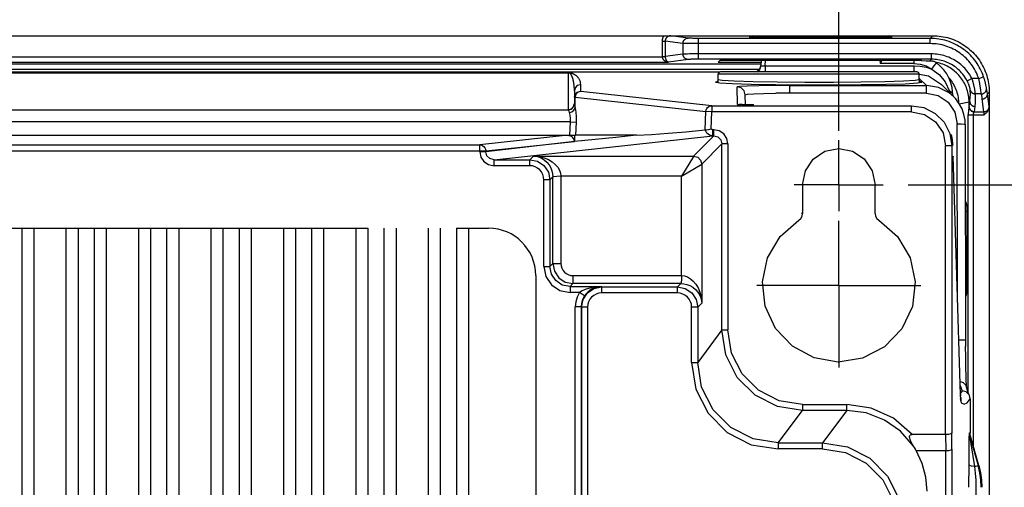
# Model space of a CAD drawing. Extents: x 0 to 594, y 0 to 420.
# Tile 70 of 73: x 420 to 444, y 277 to 289. Entities that reach past the tile are written whole.
import ezdxf

# ---------------------------------------------------------------- set-up
doc = ezdxf.new("R2010")
doc.units = 0
doc.header["$LTSCALE"] = 32.67
doc.linetypes.add('CENTER', pattern=[0.6, 0.375, -0.075, 0.075, -0.075])
doc.layers.get('0').update_dxf_attribs({"linetype": 'CONTINUOUS'})
doc.layers.add('DATUM_AXIS', color=7, linetype='CONTINUOUS')
doc.styles.get("Standard").update_dxf_attribs({"font": 'txt', "width": 0.8})
doc.dimstyles.get("Standard").update_dxf_attribs({"dimtxt": 2.5, "dimasz": 2.5, "dimexe": 1.25, "dimexo": 0.625, "dimtad": 1, "dimcen": 2.5, "dimazin": 3, "dimtfac": 1, "dimtmove": 0, "dimatfit": 3})

# ---------------------------------------------------------------- blocks, each defined once
blk = doc.blocks.new('_FILLED')
at = {"color": 0, "linetype": 'BYBLOCK'}
blk.add_solid([(0, 0), (-1, 0.1429), (-1, -0.1429)], dxfattribs=at)
blk = doc.blocks.new('*D5')
at = {"color": 2, "linetype": 'CONTINUOUS'}
for p, q in [((373.153, 285.818), (373.153, 299.194)), ((439.953, 285.747), (439.953, 299.194)), ((373.153, 298.194), (406.553, 298.194)), ((439.953, 298.194), (406.553, 298.194))]:
    blk.add_line(p, q, dxfattribs=at)
at = {"color": 2, "linetype": 'CONTINUOUS', "xscale": 3.5, "yscale": 3.5, "zscale": 3.5, "rotation": 180}
blk.add_blockref('_FILLED', (373.153, 298.194), dxfattribs=at)
at = {"color": 2, "linetype": 'CONTINUOUS', "xscale": 3.5, "yscale": 3.5, "zscale": 3.5}
blk.add_blockref('_FILLED', (439.953, 298.194), dxfattribs=at)
at = {"color": 5, "linetype": 'CONTINUOUS', "width": 0.8}
blk.add_text('334', height=3.5, dxfattribs=at).set_placement((402.353, 299.069))
blk = doc.blocks.new('*D6')
at = {"color": 2, "linetype": 'CONTINUOUS'}
for p, q in [((441.677, 284.411), (457.082, 284.411)), ((456.082, 284.411), (456.082, 210.511)), ((456.082, 136.61), (456.082, 210.511)), ((442.007, 136.61), (457.082, 136.61))]:
    blk.add_line(p, q, dxfattribs=at)
at = {"color": 2, "linetype": 'CONTINUOUS', "xscale": 3.5, "yscale": 3.5, "zscale": 3.5}
for p, rotation in [((456.082, 284.411), 90), ((456.082, 136.61), 270)]:
    blk.add_blockref('_FILLED', p, dxfattribs=dict(at, rotation=rotation))
at = {"color": 5, "linetype": 'CONTINUOUS', "width": 0.8}
blk.add_text('739', height=3.5, rotation=90, dxfattribs=at).set_placement((455.207, 206.311))

msp = doc.modelspace()

# ---------------------------------------------------------------- linework, layer by layer
at = {"color": 7, "linetype": 'CONTINUOUS'}
for p, q in [((375.303, 288.108), (437.803, 288.108)), ((435.631, 288.108), (435.652, 288.107)), ((435.652, 288.107), (435.676, 288.107)), ((435.676, 288.107), (435.704, 288.107)), ((441.276, 288.066), (437.73, 288.066)), ((441.218, 288.099), (437.788, 288.099)), ((441.203, 288.108), (442.291, 288.108)), ((436.96, 287.453), (438.031, 287.453)), ((437.007, 287.502), (441.999, 287.502)), ((438.025, 287.371), (438.032, 287.502)), ((442.126, 287.48), (442.02, 287.481)), ((442.21, 287.479), (442.126, 287.48)), ((442.379, 287.432), (442.325, 287.468)), ((442.381, 287.444), (442.354, 287.448)), ((442.421, 287.435), (442.381, 287.444)), ((436.99, 287.206), (376.116, 287.206)), ((379.872, 287.19), (433.234, 287.19)), ((441.893, 287.211), (437.013, 287.211)), ((436.953, 287.015), (436.953, 287.151)), ((441.953, 287.015), (441.953, 287.151)), ((433.384, 286.741), (433.384, 286.584)), ((442.813, 286.589), (442.504, 286.898)), ((442.784, 286.654), (442.781, 286.714)), ((433.384, 286.58), (433.384, 286.413)), ((437.636, 286.396), (437.629, 286.642)), ((442.784, 286.617), (442.784, 286.654)), ((442.813, 286.589), (442.805, 286.596)), ((442.86, 286.538), (442.805, 286.596)), ((443.19, 286.341), (443.19, 286.465)), ((436.796, 286.372), (436.796, 286.254)), ((437.635, 286.396), (437.589, 286.397)), ((437.687, 286.395), (437.635, 286.396)), ((437.745, 286.395), (437.687, 286.395)), ((437.841, 286.394), (437.745, 286.395)), ((433.426, 285.967), (433.412, 285.638)), ((443.095, 285.909), (443.104, 280.394)), ((379.873, 285.637), (433.233, 285.637)), ((433.386, 285.484), (431.182, 285.228)), ((431.182, 285.249), (433.386, 285.484)), ((433.266, 285.637), (433.384, 285.637)), ((433.384, 285.637), (433.411, 285.638)), ((433.384, 285.637), (433.386, 285.484)), ((434.928, 285.637), (433.412, 285.638)), ((442.978, 279.196), (442.791, 285.12)), ((439.053, 284.411), (439.053, 283.7)), ((440.853, 283.7), (440.853, 284.411)), ((439.053, 283.7), (439.026, 283.706)), ((381.853, 283.331), (428.253, 283.331)), ((419.653, 283.331), (419.653, 262.892)), ((419.953, 283.331), (419.953, 262.892)), ((420.753, 283.331), (420.753, 262.892)), ((421.053, 283.331), (421.053, 262.892)), ((421.453, 283.331), (421.453, 262.892)), ((421.753, 283.331), (421.753, 262.892)), ((422.553, 283.331), (422.553, 262.892)), ((422.853, 283.331), (422.853, 262.892)), ((423.253, 283.331), (423.253, 262.892)), ((423.553, 283.331), (423.553, 262.892)), ((424.353, 283.331), (424.353, 262.892)), ((424.653, 283.331), (424.653, 262.892)), ((425.053, 283.331), (425.053, 262.892)), ((425.353, 283.331), (425.353, 262.892)), ((426.153, 283.331), (426.153, 262.892)), ((426.453, 283.331), (426.453, 262.892)), ((426.853, 283.331), (426.853, 262.892)), ((427.153, 283.331), (427.153, 262.892)), ((427.953, 283.331), (427.953, 262.892)), ((428.253, 283.331), (428.253, 262.892)), ((428.653, 283.331), (428.653, 262.892)), ((428.953, 283.331), (428.953, 262.892)), ((429.753, 283.331), (429.753, 262.892)), ((430.053, 283.331), (430.053, 262.892)), ((430.453, 283.331), (430.453, 262.892)), ((430.453, 283.331), (431.253, 283.331)), ((430.753, 283.331), (430.753, 262.892)), ((432.423, 282.161), (432.423, 264.061)), ((443.106, 280.14), (443.104, 280.394)), ((443.108, 279.973), (443.106, 280.14)), ((443.111, 279.828), (443.108, 279.973)), ((443.114, 279.705), (443.111, 279.828)), ((443.116, 279.635), (443.114, 279.705)), ((443.118, 279.574), (443.116, 279.635)), ((443.12, 279.521), (443.118, 279.574)), ((443.122, 279.478), (443.12, 279.521)), ((443.127, 279.389), (443.127, 279.389)), ((442.98, 279.149), (442.978, 279.196)), ((443.214, 279.099), (443.197, 279.18)), ((443.214, 279.099), (443.214, 278.252)), ((442.608, 278.211), (441.777, 278.211)), ((442.607, 278.211), (442.614, 277.811)), ((443.429, 277.439), (443.225, 278.172)), ((441.876, 277.811), (442.614, 277.811)), ((442.614, 148.811), (442.614, 277.811))]:
    msp.add_line(p, q, dxfattribs=at)
at = {"color": 9, "linetype": 'CONTINUOUS'}
for p, q in [((435.564, 287.977), (435.564, 287.593)), ((435.564, 287.977), (435.641, 287.977)), ((435.641, 287.977), (435.641, 287.593)), ((436.082, 287.919), (435.641, 287.977)), ((436.207, 288.049), (435.779, 288.105)), ((436.082, 287.919), (436.082, 287.65)), ((436.31, 288.044), (436.286, 288.045)), ((436.336, 288.043), (436.31, 288.044)), ((436.363, 288.043), (436.336, 288.043)), ((436.392, 288.043), (436.363, 288.043)), ((436.437, 288.042), (436.392, 288.043)), ((442.226, 288.042), (436.437, 288.042)), ((436.468, 287.525), (436.468, 288.042)), ((442.291, 288.108), (442.226, 288.042)), ((442.226, 287.912), (442.226, 288.042)), ((436.179, 287.915), (436.153, 287.916)), ((436.209, 287.914), (436.179, 287.915)), ((436.258, 287.914), (436.209, 287.914)), ((436.311, 287.913), (436.258, 287.914)), ((436.388, 287.912), (436.311, 287.913)), ((442.226, 287.912), (436.388, 287.912)), ((377.38, 287.455), (435.726, 287.455)), ((377.542, 287.587), (435.564, 287.587)), ((435.564, 287.593), (435.564, 287.587)), ((435.564, 287.593), (435.641, 287.593)), ((435.564, 287.587), (435.641, 287.589)), ((436.082, 287.65), (435.641, 287.593)), ((435.641, 287.593), (435.641, 287.589)), ((436.209, 287.518), (435.726, 287.455)), ((436.141, 287.653), (436.119, 287.652)), ((436.166, 287.654), (436.141, 287.653)), ((436.194, 287.654), (436.166, 287.654)), ((436.241, 287.655), (436.194, 287.654)), ((436.293, 287.656), (436.241, 287.655)), ((436.287, 287.523), (436.266, 287.522)), ((436.311, 287.523), (436.287, 287.523)), ((436.368, 287.657), (436.293, 287.656)), ((436.337, 287.524), (436.311, 287.523)), ((436.364, 287.524), (436.337, 287.524)), ((436.393, 287.525), (436.364, 287.524)), ((436.448, 287.657), (436.368, 287.657)), ((436.437, 287.525), (436.393, 287.525)), ((442.256, 287.525), (436.437, 287.525)), ((442.256, 287.657), (436.448, 287.657)), ((438.124, 287.364), (438.131, 287.502)), ((440.975, 287.502), (440.979, 287.422)), ((441.82, 287.502), (441.82, 287.422)), ((442.21, 287.479), (442.256, 287.525)), ((442.256, 287.525), (442.256, 287.657)), ((375.08, 287.412), (438.027, 287.412)), ((375.13, 287.282), (437.976, 287.282)), ((433.234, 286.266), (433.234, 287.19)), ((438.025, 287.371), (438.037, 287.364)), ((438.124, 287.364), (438.124, 287.211)), ((438.124, 287.364), (441.829, 287.364)), ((441.82, 287.422), (440.979, 287.422)), ((441.829, 287.211), (441.829, 287.364)), ((436.962, 286.967), (436.893, 286.955)), ((441.953, 287.151), (436.953, 287.151)), ((441.908, 286.936), (442.013, 286.955)), ((442.013, 286.955), (441.944, 286.967)), ((441.953, 287.05), (442.133, 286.871)), ((441.962, 286.984), (441.953, 287.015)), ((441.984, 286.962), (441.962, 286.984)), ((442.013, 286.955), (441.984, 286.962)), ((443.142, 286.989), (443.258, 287.05)), ((443.428, 287.05), (443.258, 287.05)), ((443.428, 287.05), (443.551, 287.092)), ((433.534, 286.89), (433.534, 286.73)), ((436.796, 286.372), (433.547, 286.728)), ((437.438, 286.405), (437.432, 286.836)), ((438.727, 286.871), (438.727, 286.683)), ((438.727, 286.871), (442.133, 286.871)), ((442.133, 286.683), (442.133, 286.871)), ((442.704, 286.731), (442.719, 286.683)), ((443.476, 286.791), (443.471, 286.823)), ((443.48, 286.762), (443.476, 286.791)), ((443.491, 286.684), (443.48, 286.762)), ((443.613, 286.853), (443.609, 286.875)), ((443.62, 286.82), (443.613, 286.853)), ((443.69, 286.708), (443.648, 286.666)), ((433.384, 286.58), (433.404, 286.654)), ((433.401, 286.311), (433.401, 286.584)), ((433.401, 286.584), (436.65, 286.228)), ((442.133, 286.683), (438.388, 286.682)), ((442.947, 286.42), (443.19, 286.465)), ((443.19, 286.46), (443.208, 286.478)), ((443.191, 286.351), (443.208, 286.478)), ((443.494, 286.664), (443.347, 286.664)), ((443.559, 286.223), (443.518, 286.541)), ((443.689, 286.349), (443.648, 286.666)), ((379.872, 286.272), (433.234, 286.272)), ((433.384, 286.413), (433.387, 286.39)), ((436.631, 285.769), (436.65, 286.228)), ((436.796, 286.222), (436.65, 286.228)), ((436.778, 285.796), (436.796, 286.222)), ((436.796, 286.372), (441.758, 286.372)), ((436.796, 286.254), (436.796, 286.222)), ((441.758, 286.222), (436.796, 286.222)), ((437.438, 286.405), (437.472, 286.401)), ((437.472, 286.401), (437.507, 286.399)), ((437.534, 286.398), (437.544, 286.398)), ((437.544, 286.398), (437.558, 286.397)), ((437.558, 286.397), (437.589, 286.397)), ((437.635, 286.396), (437.687, 286.395)), ((437.687, 286.395), (437.715, 286.395)), ((437.841, 286.394), (437.841, 286.394)), ((441.758, 286.222), (441.758, 286.372)), ((441.785, 286.394), (441.785, 286.394)), ((443.19, 286.341), (443.191, 286.351)), ((443.323, 286.223), (443.34, 286.35)), ((443.323, 286.223), (443.559, 286.223)), ((443.689, 286.341), (443.689, 286.349)), ((443.69, 286.338), (443.689, 286.349)), ((433.28, 285.973), (379.826, 285.973)), ((433.28, 285.973), (433.266, 285.636)), ((433.28, 285.973), (433.426, 285.967)), ((443.17, 279.25), (443.17, 286.146)), ((443.17, 286.146), (443.565, 286.146)), ((443.3, 277.904), (443.3, 286.146)), ((436.82, 285.624), (436.82, 285.774)), ((436.849, 285.774), (436.82, 285.774)), ((436.849, 285.624), (436.849, 285.774)), ((442.902, 281.613), (442.895, 285.921)), ((433.233, 285.637), (431.036, 285.397)), ((431.394, 285.032), (436.82, 285.624)), ((436.849, 285.624), (436.347, 285.122)), ((436.849, 285.624), (436.82, 285.624)), ((442.75, 285.654), (442.75, 285.654)), ((408.13, 285.397), (431.036, 285.397)), ((431.036, 285.247), (408.13, 285.247)), ((431.036, 285.227), (431.036, 285.397)), ((431.182, 285.249), (431.036, 285.247)), ((431.182, 285.249), (431.182, 285.228)), ((436.547, 284.923), (437.049, 285.424)), ((437.049, 280.806), (437.049, 285.424)), ((437.199, 285.424), (437.049, 285.424)), ((437.199, 285.424), (437.199, 280.806)), ((442.608, 278.211), (442.608, 285.373)), ((442.758, 285.372), (442.608, 285.372)), ((442.758, 285.384), (442.758, 278.247)), ((442.786, 285.384), (442.758, 285.384)), ((442.786, 285.398), (442.786, 285.396)), ((431.394, 284.882), (431.394, 285.032)), ((431.394, 285.032), (432.276, 285.032)), ((432.366, 285.122), (432.276, 285.032)), ((432.276, 284.882), (432.276, 285.032)), ((432.366, 285.122), (436.347, 285.122)), ((442.791, 285.12), (442.791, 285.114)), ((432.276, 284.882), (431.394, 284.882)), ((436.047, 284.623), (436.547, 284.923)), ((436.547, 284.923), (436.547, 281.474)), ((432.626, 282.384), (432.626, 284.533)), ((432.776, 284.533), (432.626, 284.533)), ((432.776, 284.533), (432.848, 284.605)), ((432.776, 284.533), (432.776, 282.384)), ((432.848, 282.456), (432.848, 284.605)), ((433.048, 284.623), (433.048, 282.457)), ((436.047, 284.623), (433.048, 284.623)), ((436.047, 282.156), (436.047, 284.623)), ((443.098, 283.754), (443.137, 283.754)), ((443.137, 283.754), (443.137, 281.868)), ((432.626, 282.384), (432.776, 282.384)), ((432.848, 282.456), (432.776, 282.384)), ((432.848, 282.456), (433.048, 282.456)), ((433.348, 282.156), (433.348, 281.956)), ((433.348, 282.156), (436.047, 282.156)), ((433.276, 281.884), (433.348, 281.956)), ((433.276, 281.884), (433.276, 281.734)), ((433.276, 281.884), (434.049, 281.884)), ((436.03, 281.956), (433.348, 281.956)), ((434.06, 281.874), (434.049, 281.884)), ((434.06, 281.874), (434.06, 281.724)), ((434.06, 281.874), (435.947, 281.874)), ((436.03, 281.956), (435.947, 281.874)), ((435.947, 281.724), (435.947, 281.874)), ((443.101, 281.868), (443.137, 281.868)), ((433.514, 281.734), (433.276, 281.734)), ((433.639, 281.652), (433.514, 281.734)), ((435.947, 281.724), (434.06, 281.724)), ((433.407, 264.846), (433.407, 281.377)), ((433.557, 281.377), (433.407, 281.377)), ((433.557, 281.375), (433.557, 264.848)), ((433.56, 281.375), (433.557, 281.375)), ((433.56, 264.848), (433.56, 281.375)), ((433.71, 281.374), (433.56, 281.374)), ((433.71, 281.374), (433.71, 264.849)), ((436.297, 280.002), (436.297, 281.374)), ((436.447, 281.374), (436.297, 281.374)), ((436.447, 281.374), (436.547, 281.474)), ((436.447, 281.374), (436.447, 280.002)), ((437.049, 280.806), (436.447, 280.002)), ((437.049, 280.806), (437.199, 280.806)), ((436.297, 280.002), (436.447, 280.002)), ((443.019, 279.299), (442.977, 279.241)), ((442.978, 279.207), (442.978, 279.213)), ((442.978, 279.207), (442.979, 279.172)), ((442.981, 279.129), (442.982, 279.098)), ((439.048, 278.956), (439.048, 278.806)), ((439.048, 278.956), (440.15, 278.956)), ((440.15, 278.806), (440.15, 278.956)), ((442.965, 279.102), (442.993, 279.001)), ((442.982, 279.098), (442.984, 279.08)), ((438.446, 278.003), (439.048, 278.806)), ((440.15, 278.806), (439.048, 278.806)), ((440.15, 278.806), (439.548, 278.003)), ((442.764, 277.847), (442.758, 278.247)), ((443.201, 278.252), (443.214, 278.252)), ((443.212, 278.172), (443.417, 277.44)), ((443.212, 278.172), (443.225, 278.172)), ((438.446, 278.003), (438.446, 277.853)), ((438.446, 278.003), (439.548, 278.003)), ((439.548, 277.853), (439.548, 278.003)), ((443.192, 277.88), (443.194, 278.033)), ((443.225, 278.078), (443.218, 278.129)), ((443.24, 277.984), (443.225, 278.078)), ((443.33, 277.415), (443.24, 277.984)), ((439.548, 277.853), (438.445, 277.853)), ((442.764, 277.847), (442.764, 148.776)), ((443.188, 277.46), (443.192, 277.88)), ((443.187, 276.902), (443.188, 277.46)), ((443.33, 277.415), (443.417, 277.44)), ((443.417, 277.44), (443.429, 277.44)), ((443.369, 141.321), (443.369, 276.902))]:
    msp.add_line(p, q, dxfattribs=at)
for points in [[(435.611, 288.108), (435.604, 288.098), (435.597, 288.088), (435.591, 288.078), (435.585, 288.068), (435.58, 288.057), (435.576, 288.046), (435.572, 288.035), (435.569, 288.023), (435.567, 288.012), (435.565, 288), (435.564, 287.988), (435.564, 287.977)], [(435.779, 288.105), (435.769, 288.105), (435.76, 288.104), (435.75, 288.102), (435.741, 288.1), (435.732, 288.098), (435.723, 288.094), (435.715, 288.091), (435.707, 288.086), (435.699, 288.082), (435.692, 288.077), (435.685, 288.071), (435.679, 288.065), (435.673, 288.059), (435.667, 288.053), (435.662, 288.046), (435.658, 288.039), (435.654, 288.031), (435.65, 288.024), (435.647, 288.016), (435.645, 288.009), (435.643, 288.001), (435.642, 287.993), (435.641, 287.985), (435.641, 287.977)], [(436.082, 287.919), (436.082, 287.928), (436.083, 287.937), (436.084, 287.945), (436.086, 287.954), (436.089, 287.962), (436.092, 287.971), (436.096, 287.979), (436.1, 287.986), (436.105, 287.994), (436.11, 288.001), (436.116, 288.007), (436.122, 288.014), (436.128, 288.02), (436.135, 288.025), (436.142, 288.03), (436.15, 288.034), (436.157, 288.038), (436.165, 288.041), (436.173, 288.044), (436.182, 288.046), (436.19, 288.048), (436.199, 288.049), (436.207, 288.049)], [(436.153, 287.916), (436.13, 287.917), (436.119, 287.917), (436.11, 287.917), (436.101, 287.918), (436.094, 287.918), (436.087, 287.919), (436.082, 287.919)], [(436.286, 288.045), (436.264, 288.045), (436.255, 288.046), (436.246, 288.046), (436.237, 288.047), (436.23, 288.047), (436.223, 288.048), (436.217, 288.048), (436.211, 288.049), (436.207, 288.049)], [(443.551, 287.092), (443.533, 287.142), (443.513, 287.191), (443.492, 287.239), (443.468, 287.286), (443.443, 287.332), (443.416, 287.378), (443.388, 287.422), (443.358, 287.465), (443.326, 287.507), (443.292, 287.548), (443.258, 287.588), (443.221, 287.626), (443.183, 287.663), (443.144, 287.698), (443.104, 287.732), (443.062, 287.764), (443.019, 287.795), (442.975, 287.824), (442.93, 287.852), (442.884, 287.877), (442.837, 287.901), (442.79, 287.923), (442.741, 287.944), (442.691, 287.962), (442.641, 287.979), (442.591, 287.994), (442.54, 288.006), (442.488, 288.017), (442.436, 288.026), (442.384, 288.033), (442.331, 288.038), (442.278, 288.041), (442.226, 288.042)], [(443.428, 287.05), (443.411, 287.097), (443.392, 287.143), (443.372, 287.188), (443.35, 287.232), (443.326, 287.275), (443.301, 287.317), (443.274, 287.359), (443.245, 287.399), (443.215, 287.438), (443.184, 287.476), (443.151, 287.512), (443.116, 287.548), (443.08, 287.581), (443.043, 287.614), (443.005, 287.645), (442.965, 287.674), (442.925, 287.702), (442.883, 287.729), (442.84, 287.754), (442.797, 287.777), (442.752, 287.798), (442.707, 287.817), (442.661, 287.835), (442.614, 287.851), (442.567, 287.865), (442.519, 287.878), (442.471, 287.888), (442.422, 287.897), (442.373, 287.904), (442.324, 287.908), (442.275, 287.911), (442.226, 287.912)], [(435.564, 287.587), (435.564, 287.581), (435.565, 287.575), (435.566, 287.568), (435.568, 287.562), (435.57, 287.556), (435.572, 287.549), (435.575, 287.543), (435.579, 287.536), (435.583, 287.529), (435.587, 287.523), (435.592, 287.516), (435.598, 287.509), (435.605, 287.503), (435.612, 287.496), (435.621, 287.49), (435.63, 287.484), (435.64, 287.478), (435.65, 287.473), (435.662, 287.468), (435.674, 287.464), (435.686, 287.46), (435.699, 287.458), (435.713, 287.456), (435.726, 287.455)], [(435.641, 287.589), (435.641, 287.583), (435.642, 287.577), (435.642, 287.57), (435.643, 287.564), (435.644, 287.558), (435.645, 287.551), (435.647, 287.544), (435.649, 287.538), (435.651, 287.531), (435.653, 287.524), (435.656, 287.518), (435.659, 287.511), (435.663, 287.504), (435.667, 287.497), (435.671, 287.491), (435.676, 287.485), (435.681, 287.479), (435.686, 287.474), (435.692, 287.469), (435.699, 287.464), (435.705, 287.461), (435.712, 287.458), (435.719, 287.456), (435.726, 287.455)], [(436.119, 287.652), (436.11, 287.652), (436.101, 287.651), (436.094, 287.651), (436.087, 287.65), (436.082, 287.65)], [(436.209, 287.518), (436.2, 287.518), (436.192, 287.519), (436.183, 287.521), (436.175, 287.523), (436.167, 287.526), (436.158, 287.529), (436.151, 287.533), (436.143, 287.538), (436.136, 287.543), (436.129, 287.548), (436.122, 287.554), (436.116, 287.56), (436.111, 287.567), (436.105, 287.574), (436.1, 287.582), (436.096, 287.59), (436.092, 287.598), (436.089, 287.606), (436.086, 287.615), (436.084, 287.623), (436.083, 287.632), (436.082, 287.641), (436.082, 287.65)], [(436.266, 287.522), (436.256, 287.521), (436.247, 287.521), (436.239, 287.52), (436.231, 287.52), (436.225, 287.52), (436.219, 287.519), (436.213, 287.519), (436.209, 287.518)], [(443.258, 287.05), (443.237, 287.089), (443.215, 287.127), (443.191, 287.163), (443.165, 287.199), (443.138, 287.234), (443.11, 287.268), (443.081, 287.3), (443.05, 287.332), (443.018, 287.362), (442.985, 287.391), (442.951, 287.419), (442.916, 287.445), (442.879, 287.47), (442.842, 287.493), (442.804, 287.515), (442.765, 287.536), (442.726, 287.555), (442.685, 287.572), (442.644, 287.588), (442.603, 287.603), (442.56, 287.615), (442.518, 287.626), (442.475, 287.636), (442.431, 287.643), (442.388, 287.649), (442.344, 287.653), (442.3, 287.656), (442.256, 287.657)], [(443.142, 286.989), (443.122, 287.025), (443.101, 287.059), (443.079, 287.093), (443.056, 287.125), (443.031, 287.157), (443.005, 287.188), (442.978, 287.217), (442.949, 287.246), (442.92, 287.273), (442.889, 287.299), (442.857, 287.324), (442.825, 287.348), (442.791, 287.37), (442.757, 287.391), (442.721, 287.41), (442.685, 287.428), (442.649, 287.445), (442.611, 287.46), (442.573, 287.473), (442.535, 287.485), (442.496, 287.496), (442.456, 287.505), (442.417, 287.512), (442.377, 287.518), (442.337, 287.522), (442.297, 287.524), (442.256, 287.525)], [(442.263, 287.28), (442.322, 287.36), (442.363, 287.414), (442.379, 287.432)], [(438.037, 287.364), (438.073, 287.361), (438.124, 287.364)], [(441.82, 287.422), (441.976, 287.406), (442.126, 287.357), (442.263, 287.28)], [(441.829, 287.364), (441.977, 287.354), (442.122, 287.326), (442.263, 287.28)], [(442.263, 287.28), (442.456, 287.137), (442.599, 286.962), (442.704, 286.731)], [(436.893, 286.955), (436.922, 286.962), (436.945, 286.984), (436.953, 287.015)], [(436.893, 286.955), (436.997, 286.936), (437.3, 286.919), (437.774, 286.904), (438.381, 286.894), (439.08, 286.888), (439.806, 286.888), (440.505, 286.894), (441.119, 286.904), (441.6, 286.918), (441.908, 286.936)], [(441.953, 287.015), (441.852, 286.996), (441.557, 286.979), (441.094, 286.964), (440.5, 286.954), (439.818, 286.948), (439.107, 286.948), (438.425, 286.954), (437.825, 286.964), (437.354, 286.978), (437.055, 286.996), (436.953, 287.015)], [(441.953, 287.151), (442.178, 287.109), (442.504, 286.898)], [(442.686, 287.065), (442.693, 287.057), (442.719, 287.025), (442.744, 286.992), (442.767, 286.958), (442.789, 286.923), (442.809, 286.888), (442.828, 286.851), (442.845, 286.814), (442.861, 286.776), (442.875, 286.738), (442.888, 286.699), (442.899, 286.66), (442.908, 286.62), (442.916, 286.58), (442.922, 286.539), (442.926, 286.498), (442.928, 286.458), (442.929, 286.445)], [(443.219, 286.76), (443.219, 286.764), (443.218, 286.769), (443.217, 286.774), (443.216, 286.78), (443.215, 286.787), (443.214, 286.795), (443.212, 286.803), (443.21, 286.811), (443.208, 286.82), (443.205, 286.829), (443.202, 286.839), (443.199, 286.849), (443.196, 286.86), (443.193, 286.87), (443.189, 286.881), (443.185, 286.893), (443.18, 286.904), (443.176, 286.916), (443.171, 286.927), (443.166, 286.94), (443.16, 286.952), (443.154, 286.964), (443.148, 286.977), (443.142, 286.989)], [(443.347, 286.664), (443.347, 286.67), (443.346, 286.676), (443.345, 286.684), (443.344, 286.693), (443.343, 286.702), (443.342, 286.712), (443.34, 286.724), (443.338, 286.736), (443.336, 286.748), (443.334, 286.762), (443.332, 286.776), (443.329, 286.791), (443.326, 286.806), (443.322, 286.823), (443.319, 286.839), (443.315, 286.857), (443.311, 286.874), (443.306, 286.893), (443.301, 286.911), (443.296, 286.93), (443.291, 286.95), (443.285, 286.969), (443.279, 286.989), (443.272, 287.01), (443.266, 287.03), (443.258, 287.05)], [(443.471, 286.823), (443.469, 286.84), (443.466, 286.857), (443.463, 286.875), (443.459, 286.893), (443.456, 286.912), (443.453, 286.931), (443.449, 286.95), (443.445, 286.97), (443.441, 286.99), (443.437, 287.01), (443.432, 287.03), (443.428, 287.05)], [(443.609, 286.875), (443.606, 286.887), (443.604, 286.899), (443.601, 286.912), (443.598, 286.926), (443.594, 286.941), (443.591, 286.956), (443.587, 286.972), (443.582, 286.988), (443.578, 287.004), (443.573, 287.021), (443.568, 287.039), (443.562, 287.056), (443.557, 287.074), (443.551, 287.092)], [(433.534, 286.89), (433.457, 286.869), (433.403, 286.814), (433.384, 286.741)], [(433.547, 286.728), (433.478, 286.709), (433.424, 286.658), (433.401, 286.584)], [(433.404, 286.654), (433.457, 286.709), (433.534, 286.73)], [(433.547, 286.728), (433.54, 286.728), (433.536, 286.729), (433.534, 286.73)], [(438.727, 286.871), (438.323, 286.869), (437.963, 286.864), (437.677, 286.856), (437.494, 286.847), (437.432, 286.836)], [(442.805, 286.596), (442.698, 286.687), (442.43, 286.824), (442.133, 286.871)], [(442.784, 286.655), (442.775, 286.682), (442.748, 286.709), (442.704, 286.731)], [(443.208, 286.478), (443.218, 286.574), (443.222, 286.668), (443.219, 286.76)], [(443.219, 286.76), (443.222, 286.752), (443.225, 286.744), (443.228, 286.736), (443.232, 286.729), (443.237, 286.721), (443.242, 286.714), (443.247, 286.708), (443.253, 286.702), (443.259, 286.696), (443.266, 286.691), (443.273, 286.686), (443.28, 286.681), (443.288, 286.677), (443.296, 286.674), (443.304, 286.671), (443.313, 286.668), (443.321, 286.666), (443.33, 286.665), (443.338, 286.664), (443.347, 286.664)], [(443.494, 286.664), (443.503, 286.664), (443.511, 286.665), (443.52, 286.667), (443.528, 286.669), (443.537, 286.672), (443.545, 286.675), (443.552, 286.678), (443.56, 286.683), (443.567, 286.687), (443.574, 286.692), (443.581, 286.698), (443.587, 286.704), (443.593, 286.71), (443.598, 286.717), (443.603, 286.724), (443.608, 286.731), (443.612, 286.738), (443.615, 286.746), (443.618, 286.754), (443.62, 286.762), (443.622, 286.771), (443.623, 286.779), (443.624, 286.787), (443.624, 286.796), (443.623, 286.804)], [(443.623, 286.804), (443.622, 286.808), (443.621, 286.814), (443.62, 286.82)], [(443.648, 286.666), (443.641, 286.712), (443.633, 286.758), (443.623, 286.804)], [(437.629, 286.642), (437.683, 286.656), (437.839, 286.668), (438.083, 286.677), (438.388, 286.682)], [(442.133, 286.683), (442.425, 286.624), (442.671, 286.46), (442.836, 286.214), (442.895, 285.921)], [(443.208, 286.478), (443.208, 286.469), (443.209, 286.461), (443.211, 286.452), (443.213, 286.444), (443.216, 286.435), (443.219, 286.427), (443.223, 286.419), (443.227, 286.412), (443.232, 286.405), (443.238, 286.398), (443.244, 286.391), (443.25, 286.385), (443.257, 286.379), (443.264, 286.374), (443.271, 286.369), (443.279, 286.365), (443.287, 286.361), (443.296, 286.358), (443.304, 286.355), (443.313, 286.353), (443.322, 286.352), (443.331, 286.351), (443.34, 286.35)], [(443.34, 286.35), (443.35, 286.457), (443.352, 286.562), (443.347, 286.664)], [(443.494, 286.664), (443.493, 286.67), (443.492, 286.676), (443.491, 286.684)], [(443.518, 286.541), (443.512, 286.582), (443.504, 286.623), (443.494, 286.664)], [(443.518, 286.541), (443.527, 286.541), (443.535, 286.542), (443.544, 286.543), (443.553, 286.545), (443.561, 286.548), (443.569, 286.551), (443.577, 286.555), (443.585, 286.559), (443.592, 286.564), (443.599, 286.569), (443.606, 286.575), (443.612, 286.581), (443.618, 286.587), (443.624, 286.594), (443.629, 286.601), (443.633, 286.609), (443.637, 286.616), (443.64, 286.624), (443.643, 286.632), (443.645, 286.641), (443.646, 286.649), (443.647, 286.658), (443.648, 286.666)], [(433.234, 286.272), (433.309, 286.293), (433.364, 286.347), (433.382, 286.414)], [(433.234, 286.266), (433.309, 286.286), (433.364, 286.34), (433.384, 286.413)], [(433.234, 286.266), (433.237, 286.253), (433.245, 286.232), (433.256, 286.202)], [(433.256, 286.202), (433.322, 286.221), (433.374, 286.259), (433.401, 286.311)], [(433.387, 286.39), (433.393, 286.356), (433.401, 286.311)], [(433.401, 286.311), (433.418, 286.214), (433.426, 286.096), (433.426, 285.967)], [(436.65, 286.228), (436.656, 286.266), (436.672, 286.3), (436.695, 286.33)], [(436.695, 286.33), (436.725, 286.353), (436.759, 286.367), (436.796, 286.372)], [(441.758, 286.222), (442.086, 286.156), (442.359, 285.973), (442.542, 285.7), (442.608, 285.373)], [(443.191, 286.332), (443.188, 286.325), (443.187, 286.318), (443.185, 286.311), (443.183, 286.302), (443.181, 286.294), (443.18, 286.284), (443.178, 286.274), (443.177, 286.264), (443.175, 286.254), (443.174, 286.243), (443.173, 286.231), (443.172, 286.22), (443.172, 286.208), (443.171, 286.196), (443.171, 286.183), (443.17, 286.171), (443.17, 286.159), (443.17, 286.146)], [(443.191, 286.351), (443.192, 286.342), (443.193, 286.334), (443.194, 286.325), (443.196, 286.317), (443.199, 286.309), (443.202, 286.3), (443.206, 286.293), (443.211, 286.285), (443.216, 286.278), (443.221, 286.271), (443.227, 286.264), (443.234, 286.258), (443.24, 286.252), (443.247, 286.247), (443.255, 286.242), (443.263, 286.238), (443.271, 286.234), (443.279, 286.231), (443.288, 286.228), (443.296, 286.226), (443.305, 286.225), (443.314, 286.224), (443.323, 286.223)], [(443.3, 286.146), (443.3, 286.152), (443.3, 286.157), (443.301, 286.163), (443.301, 286.169), (443.302, 286.174), (443.303, 286.179), (443.305, 286.185), (443.306, 286.19), (443.308, 286.194), (443.31, 286.199), (443.312, 286.204), (443.314, 286.208), (443.316, 286.211), (443.319, 286.215), (443.322, 286.218)], [(443.322, 286.218), (443.322, 286.22), (443.323, 286.222), (443.323, 286.223)], [(443.559, 286.223), (443.568, 286.224), (443.577, 286.225), (443.585, 286.226), (443.594, 286.228), (443.602, 286.231), (443.611, 286.234), (443.619, 286.238), (443.626, 286.242), (443.634, 286.247), (443.641, 286.252), (443.647, 286.258), (443.654, 286.264), (443.66, 286.27), (443.665, 286.277), (443.67, 286.284), (443.674, 286.292), (443.678, 286.299), (443.681, 286.307), (443.684, 286.315), (443.686, 286.324), (443.688, 286.332), (443.689, 286.341)], [(443.565, 286.146), (443.565, 286.152), (443.565, 286.158), (443.564, 286.164), (443.564, 286.17), (443.564, 286.176), (443.564, 286.182), (443.564, 286.187), (443.563, 286.192), (443.563, 286.197), (443.563, 286.202), (443.562, 286.206), (443.562, 286.21), (443.561, 286.214), (443.561, 286.217), (443.56, 286.219), (443.56, 286.222), (443.559, 286.223)], [(433.256, 286.202), (433.272, 286.137), (433.281, 286.058), (433.28, 285.973)], [(436.82, 285.624), (436.738, 285.643), (436.672, 285.693), (436.631, 285.769)], [(436.82, 285.774), (436.805, 285.777), (436.79, 285.784), (436.778, 285.796)], [(437.199, 285.424), (437.172, 285.559), (437.097, 285.672), (436.984, 285.747), (436.849, 285.774)], [(442.895, 285.921), (442.996, 285.919), (443.07, 285.915), (443.095, 285.909)], [(436.849, 285.624), (436.949, 285.598), (437.022, 285.524), (437.049, 285.424)], [(431.036, 285.397), (431.074, 285.391), (431.109, 285.376), (431.139, 285.352)], [(431.182, 285.228), (431.101, 285.227), (431.036, 285.226)], [(431.036, 285.227), (431.063, 285.098), (431.138, 284.987), (431.254, 284.91), (431.394, 284.882)], [(431.139, 285.352), (431.16, 285.326), (431.174, 285.295), (431.182, 285.249)], [(431.394, 285.032), (431.287, 285.059), (431.211, 285.129), (431.182, 285.228)], [(432.366, 285.122), (432.508, 285.109), (432.633, 285.078), (432.741, 285.033), (432.833, 284.978), (432.909, 284.914), (432.969, 284.844), (433.012, 284.771), (433.038, 284.696), (433.048, 284.623)], [(432.366, 285.122), (432.468, 285.107), (432.558, 285.074), (432.635, 285.027), (432.701, 284.97), (432.755, 284.904), (432.796, 284.831), (432.826, 284.755), (432.843, 284.679), (432.848, 284.605)], [(436.347, 285.122), (436.34, 285.11), (436.047, 284.623)], [(436.347, 285.122), (436.448, 285.095), (436.52, 285.023), (436.547, 284.923)], [(433.048, 284.623), (432.949, 284.617), (432.876, 284.61), (432.848, 284.605)], [(443.098, 283.992), (443.099, 283.991), (443.101, 283.989), (443.104, 283.985), (443.106, 283.981), (443.109, 283.976), (443.111, 283.97), (443.114, 283.964), (443.116, 283.956), (443.118, 283.948), (443.12, 283.939), (443.122, 283.93), (443.124, 283.92), (443.126, 283.91), (443.128, 283.899), (443.129, 283.887), (443.131, 283.875), (443.132, 283.863), (443.133, 283.85), (443.134, 283.837), (443.135, 283.824), (443.135, 283.81), (443.136, 283.796), (443.136, 283.782), (443.137, 283.768), (443.137, 283.754)], [(432.626, 282.384), (432.676, 282.133), (432.816, 281.924), (433.025, 281.784), (433.276, 281.734)], [(433.276, 281.884), (433.084, 281.922), (432.922, 282.03), (432.814, 282.193), (432.776, 282.384)], [(436.047, 282.156), (436.042, 282.058), (436.036, 281.985), (436.03, 281.956)], [(436.047, 282.156), (436.119, 282.146), (436.193, 282.121), (436.266, 282.079), (436.336, 282.02), (436.401, 281.944), (436.456, 281.852), (436.502, 281.743), (436.533, 281.618), (436.547, 281.474)], [(434.049, 281.884), (433.933, 281.878), (433.828, 281.862), (433.735, 281.839), (433.651, 281.81), (433.577, 281.775), (433.514, 281.734)], [(434.049, 281.884), (433.967, 281.875), (433.893, 281.854), (433.827, 281.824), (433.768, 281.787), (433.717, 281.745), (433.675, 281.699), (433.639, 281.652)], [(436.03, 281.956), (436.102, 281.951), (436.178, 281.935), (436.254, 281.906), (436.326, 281.865), (436.393, 281.811), (436.451, 281.745), (436.498, 281.667), (436.532, 281.577), (436.547, 281.474)], [(443.137, 281.868), (443.137, 281.854), (443.136, 281.84), (443.136, 281.827), (443.135, 281.813), (443.135, 281.799), (443.134, 281.786), (443.133, 281.773), (443.132, 281.76), (443.131, 281.748), (443.129, 281.736), (443.128, 281.724), (443.126, 281.713), (443.124, 281.703), (443.122, 281.693), (443.12, 281.683), (443.118, 281.675), (443.116, 281.667), (443.114, 281.659), (443.111, 281.653), (443.109, 281.647), (443.106, 281.642), (443.104, 281.637), (443.102, 281.634)], [(433.514, 281.734), (433.455, 281.623), (433.419, 281.502), (433.407, 281.377)], [(433.557, 281.377), (433.566, 281.473), (433.594, 281.566), (433.639, 281.652)], [(439.048, 278.956), (438.475, 279.047), (437.96, 279.31), (437.553, 279.718), (437.29, 280.232), (437.199, 280.806)], [(442.935, 280.565), (443.008, 280.564), (443.08, 280.559), (443.103, 280.553)], [(436.297, 280.002), (436.403, 279.336), (436.708, 278.738), (437.182, 278.264), (437.779, 277.959), (438.445, 277.853)], [(438.446, 278.003), (437.828, 278.101), (437.271, 278.384), (436.828, 278.827), (436.545, 279.384), (436.447, 280.002)], [(442.968, 279.528), (443.04, 279.506), (443.109, 279.433), (443.127, 279.389)], [(442.971, 279.43), (442.992, 279.365), (443.019, 279.299)], [(441.777, 278.211), (441.315, 278.614), (440.757, 278.869), (440.15, 278.956)], [(442.984, 279.069), (442.987, 279.029), (442.993, 279.001)], [(442.993, 279.001), (443.066, 278.966), (443.14, 278.998), (443.214, 279.099)], [(441.809, 277.923), (441.49, 278.291), (441.091, 278.571), (440.636, 278.747), (440.15, 278.806)], [(443.194, 278.033), (443.196, 278.15), (443.197, 278.194), (443.198, 278.226), (443.2, 278.246), (443.201, 278.252)], [(443.212, 278.172), (443.206, 278.198), (443.202, 278.225), (443.201, 278.252)], [(443.218, 278.129), (443.214, 278.154), (443.213, 278.163), (443.212, 278.169), (443.212, 278.172)], [(439.548, 277.853), (440.121, 277.762), (440.636, 277.499), (441.043, 277.091), (441.306, 276.577), (441.397, 276.003)], [(443.33, 277.415), (443.254, 277.428), (443.207, 277.443), (443.188, 277.46)], [(443.369, 276.902), (443.364, 277.078), (443.351, 277.249), (443.33, 277.415)]]:
    msp.add_lwpolyline(points, dxfattribs=at)
at = {"color": 7, "linetype": 'CONTINUOUS'}
for points in [[(435.704, 288.107), (435.758, 288.105), (435.779, 288.105)], [(442.291, 288.108), (442.342, 288.107), (442.394, 288.104), (442.446, 288.099), (442.498, 288.092), (442.549, 288.083), (442.601, 288.073), (442.651, 288.06), (442.702, 288.046), (442.752, 288.03), (442.801, 288.011), (442.849, 287.992), (442.897, 287.97), (442.943, 287.946), (442.989, 287.921), (443.034, 287.894), (443.078, 287.866), (443.121, 287.835), (443.162, 287.804), (443.202, 287.77), (443.241, 287.736), (443.279, 287.7), (443.315, 287.662), (443.35, 287.623), (443.384, 287.583), (443.416, 287.542), (443.446, 287.499), (443.475, 287.456), (443.502, 287.411), (443.527, 287.365), (443.551, 287.319), (443.572, 287.271), (443.592, 287.223), (443.611, 287.174), (443.627, 287.125), (443.642, 287.075), (443.654, 287.024), (443.665, 286.973), (443.674, 286.921), (443.681, 286.87), (443.686, 286.818), (443.689, 286.765), (443.69, 286.713)], [(441.03, 287.502), (441.026, 287.495), (440.979, 287.422)], [(442.325, 287.468), (442.322, 287.469), (442.313, 287.47), (442.301, 287.472), (442.284, 287.474), (442.264, 287.476), (442.239, 287.478), (442.21, 287.479)], [(442.781, 286.714), (442.767, 286.824), (442.738, 286.937), (442.695, 287.049), (442.635, 287.16), (442.559, 287.264), (442.467, 287.36), (442.379, 287.432)], [(443.19, 286.465), (443.189, 286.506), (443.186, 286.546), (443.182, 286.586), (443.176, 286.626), (443.169, 286.666), (443.16, 286.705), (443.149, 286.744), (443.137, 286.782), (443.123, 286.82), (443.108, 286.858), (443.091, 286.894), (443.073, 286.93), (443.053, 286.966), (443.032, 287), (443.009, 287.034), (442.986, 287.066), (442.96, 287.098), (442.934, 287.129), (442.907, 287.158), (442.878, 287.187), (442.848, 287.214), (442.817, 287.24), (442.785, 287.265), (442.752, 287.288), (442.718, 287.31), (442.684, 287.331), (442.648, 287.35), (442.612, 287.368), (442.575, 287.385), (442.537, 287.4), (442.499, 287.413), (442.461, 287.425), (442.421, 287.435)], [(433.384, 286.741), (433.384, 286.774), (433.383, 286.805), (433.381, 286.834), (433.379, 286.861), (433.376, 286.886), (433.374, 286.908), (433.37, 286.93), (433.367, 286.949), (433.364, 286.968), (433.36, 286.985), (433.357, 287), (433.353, 287.015), (433.35, 287.028), (433.346, 287.041), (433.342, 287.052), (433.339, 287.063), (433.335, 287.073), (433.332, 287.082), (433.329, 287.091), (433.325, 287.099), (433.322, 287.106), (433.319, 287.113), (433.315, 287.119), (433.312, 287.125), (433.309, 287.13), (433.306, 287.136), (433.303, 287.14), (433.3, 287.145), (433.297, 287.149), (433.295, 287.152), (433.292, 287.156), (433.289, 287.159), (433.287, 287.162), (433.284, 287.165), (433.282, 287.167), (433.279, 287.17), (433.277, 287.172), (433.275, 287.174), (433.272, 287.176), (433.27, 287.177), (433.268, 287.179), (433.266, 287.181), (433.264, 287.182), (433.263, 287.183), (433.262, 287.185), (433.26, 287.186), (433.258, 287.187), (433.255, 287.188), (433.252, 287.188), (433.249, 287.189), (433.247, 287.19), (433.243, 287.19), (433.234, 287.19)], [(433.234, 287.19), (433.247, 287.19), (433.255, 287.19), (433.259, 287.19), (433.262, 287.189), (433.263, 287.189), (433.265, 287.188), (433.266, 287.188), (433.269, 287.187), (433.274, 287.187)], [(433.274, 287.187), (433.285, 287.186), (433.29, 287.185), (433.295, 287.184), (433.299, 287.183), (433.304, 287.182), (433.308, 287.181), (433.312, 287.18), (433.316, 287.179), (433.321, 287.178), (433.325, 287.176), (433.33, 287.175), (433.334, 287.173), (433.339, 287.172), (433.344, 287.17), (433.349, 287.168), (433.354, 287.166), (433.359, 287.163), (433.364, 287.161), (433.37, 287.158), (433.375, 287.155), (433.381, 287.152), (433.387, 287.149), (433.393, 287.145), (433.399, 287.141), (433.405, 287.137), (433.412, 287.133), (433.418, 287.128), (433.425, 287.122), (433.431, 287.117), (433.438, 287.111), (433.445, 287.104), (433.452, 287.097), (433.459, 287.089), (433.466, 287.081), (433.473, 287.072), (433.48, 287.062), (433.487, 287.052), (433.494, 287.041), (433.501, 287.029), (433.507, 287.016), (433.513, 287.002), (433.519, 286.986), (433.524, 286.97), (433.528, 286.952), (433.531, 286.933), (433.534, 286.913), (433.534, 286.89)], [(437.847, 287.211), (437.923, 287.231), (437.996, 287.3), (438.019, 287.373)], [(437.926, 287.211), (437.993, 287.274), (438.025, 287.371)], [(436.953, 287.015), (436.952, 287.006), (436.945, 286.986), (436.935, 286.973), (436.927, 286.966), (436.922, 286.964), (436.92, 286.963)], [(441.971, 286.973), (441.961, 286.985), (441.954, 287.006)], [(441.984, 286.964), (441.986, 286.963), (441.986, 286.963), (441.984, 286.964), (441.979, 286.967), (441.971, 286.973)], [(437.629, 286.642), (437.599, 286.742), (437.526, 286.812), (437.429, 286.836)], [(443.69, 286.713), (443.69, 189.699), (443.69, 189.683), (443.69, 189.667), (443.689, 189.652), (443.689, 189.637), (443.688, 189.622), (443.688, 189.607), (443.687, 189.592), (443.686, 189.578), (443.686, 189.564), (443.685, 189.551), (443.684, 189.538), (443.682, 189.526), (443.681, 189.514), (443.68, 189.502)], [(433.384, 286.58), (433.386, 286.581), (433.392, 286.583), (433.401, 286.584)], [(443.095, 285.909), (443.089, 286.011), (443.063, 286.155), (443.015, 286.292), (442.946, 286.421), (442.86, 286.538)], [(437.589, 286.397), (437.551, 286.398), (437.534, 286.398), (437.519, 286.399), (437.507, 286.399), (437.496, 286.4), (437.486, 286.4), (437.48, 286.401), (437.475, 286.401), (437.474, 286.401)], [(441.758, 286.372), (442.067, 286.323), (442.346, 286.181), (442.567, 285.959), (442.709, 285.68), (442.758, 285.372)], [(443.191, 286.332), (443.19, 286.333), (443.19, 286.335), (443.19, 286.337), (443.19, 286.339), (443.19, 286.341)], [(443.191, 286.332), (443.192, 286.324), (443.193, 286.316), (443.195, 286.308), (443.198, 286.3), (443.202, 286.293), (443.205, 286.286), (443.21, 286.278), (443.215, 286.272), (443.22, 286.265), (443.226, 286.259), (443.232, 286.253), (443.239, 286.247), (443.246, 286.242), (443.254, 286.238), (443.261, 286.233), (443.27, 286.23), (443.278, 286.226), (443.286, 286.224), (443.295, 286.221), (443.304, 286.22), (443.313, 286.218), (443.322, 286.218)], [(443.69, 286.338), (443.69, 286.329), (443.689, 286.319), (443.687, 286.309), (443.685, 286.298), (443.682, 286.288), (443.678, 286.278), (443.674, 286.267), (443.669, 286.257), (443.663, 286.246), (443.656, 286.235), (443.647, 286.224), (443.638, 286.212), (443.627, 286.201), (443.615, 286.188), (443.6, 286.175), (443.584, 286.161), (443.565, 286.146)], [(434.928, 285.637), (435.302, 285.657), (435.71, 285.689), (436.153, 285.727), (436.631, 285.769)], [(436.631, 285.769), (436.665, 285.774), (436.72, 285.782), (436.778, 285.796)], [(433.233, 285.637), (433.244, 285.636), (433.255, 285.636), (433.266, 285.636)], [(433.386, 285.484), (433.372, 285.55), (433.331, 285.602), (433.266, 285.636)], [(433.332, 285.637), (433.382, 285.638), (433.411, 285.64)], [(434.928, 285.637), (434.414, 285.585), (433.9, 285.536), (433.386, 285.484)], [(442.786, 285.398), (442.785, 285.432), (442.777, 285.524), (442.76, 285.615), (442.75, 285.654)], [(439.053, 284.411), (439.122, 284.758), (439.317, 285.048), (439.606, 285.242), (439.95, 285.311), (440.294, 285.244), (440.585, 285.052), (440.783, 284.759), (440.853, 284.411)], [(432.276, 285.032), (432.467, 284.994), (432.629, 284.886), (432.738, 284.724), (432.776, 284.533)], [(438.801, 280.4), (438.381, 280.844), (438.123, 281.4), (438.055, 282.003), (438.182, 282.599), (438.493, 283.127), (438.958, 283.53)], [(440.948, 283.53), (441.413, 283.127), (441.724, 282.6), (441.851, 282.002), (441.781, 281.392), (441.516, 280.831), (441.087, 280.387), (440.542, 280.105), (439.939, 280.011), (439.339, 280.113), (438.801, 280.4)], [(438.958, 283.53), (439.009, 283.575), (439.042, 283.634), (439.053, 283.7)], [(440.853, 283.7), (440.864, 283.634), (440.897, 283.575), (440.948, 283.53)], [(432.848, 282.456), (432.886, 282.265), (432.994, 282.103), (433.157, 281.994), (433.348, 281.956)], [(433.56, 281.374), (433.598, 281.565), (433.706, 281.727), (433.868, 281.836), (434.06, 281.874)], [(435.947, 281.874), (436.138, 281.835), (436.3, 281.727), (436.409, 281.565), (436.447, 281.374)], [(439.048, 278.806), (438.43, 278.904), (437.873, 279.188), (437.431, 279.63), (437.147, 280.187), (437.049, 280.806)], [(443.126, 279.414), (443.125, 279.427), (443.124, 279.442), (443.123, 279.459), (443.122, 279.478)], [(443.129, 279.383), (443.129, 279.387), (443.128, 279.394), (443.127, 279.403), (443.126, 279.414)], [(443.197, 279.18), (443.177, 279.229), (443.153, 279.3), (443.127, 279.389)], [(442.987, 279.046), (442.987, 279.046), (442.986, 279.047), (442.986, 279.052), (442.985, 279.059), (442.984, 279.069), (442.984, 279.08), (442.983, 279.094), (442.982, 279.111), (442.981, 279.129), (442.98, 279.149)], [(443.197, 279.18), (443.188, 279.198), (443.117, 279.27), (443.019, 279.299)], [(441.809, 277.923), (441.786, 277.96), (441.765, 277.996), (441.748, 278.029), (441.733, 278.06), (441.722, 278.089), (441.714, 278.117), (441.71, 278.142), (441.711, 278.166), (441.719, 278.186), (441.734, 278.201), (441.754, 278.209), (441.777, 278.211)], [(442.758, 278.247), (442.736, 278.229), (442.681, 278.216), (442.608, 278.211)], [(443.225, 278.172), (443.219, 278.198), (443.215, 278.225), (443.214, 278.252)], [(439.548, 278.003), (440.167, 277.904), (440.723, 277.621), (441.164, 277.18), (441.448, 276.624), (441.547, 276.003)], [(441.876, 277.811), (441.855, 277.849), (441.832, 277.886), (441.809, 277.923)], [(442.148, 276.802), (442.118, 277.157), (442.027, 277.492), (441.876, 277.811)], [(442.614, 277.811), (442.687, 277.816), (442.742, 277.829), (442.764, 277.847)], [(443.49, 276.902), (443.482, 277.083), (443.457, 277.263), (443.417, 277.44)], [(443.429, 277.44), (443.47, 277.263), (443.495, 277.083), (443.503, 276.902)]]:
    msp.add_lwpolyline(points, dxfattribs=at)
for centre, radius, start, end in [((439.503, 285.048), 3.5, 119.0593, 120.4417), ((439.503, 285.048), 3.5, 59.5583, 60.9407), ((439.503, 285.048), 3.5, 135.4969, 136.6085), ((439.503, 285.048), 3.5, 44.0274, 44.5031), ((437.013, 287.151), 0.06, 90, 180), ((441.893, 287.151), 0.06, 0, 90), ((431.253, 282.161), 1.17, 0, 90)]:
    msp.add_arc(centre, radius, start, end, dxfattribs=at)
at = {"color": 9, "linetype": 'CONTINUOUS'}
for centre, radius, start, end in [((432.276, 284.533), 0.35, 359.9907, 90.0094), ((433.348, 282.456), 0.3, 179.91, 270.0637), ((434.059, 281.374), 0.35, 89.9909, 180.008), ((435.947, 281.374), 0.35, 359.9909, 90.0081)]:
    msp.add_arc(centre, radius, start, end, dxfattribs=at)
at = {"layer": 'DATUM_AXIS', "color": 7, "linetype": 'CENTER'}
for p, q in [((439.953, 284.411), (439.953, 285.517)), ((439.953, 284.411), (438.847, 284.411)), ((439.953, 284.411), (439.953, 283.752)), ((439.953, 284.411), (441.059, 284.411)), ((439.953, 281.911), (439.953, 283.518)), ((439.953, 281.911), (437.913, 281.911)), ((439.953, 281.911), (439.953, 279.871)), ((439.953, 281.911), (441.993, 281.911))]:
    msp.add_line(p, q, dxfattribs=at)

# ---------------------------------------------------------------- dimensions: what is measured, and where the dimension line sits
at = {"color": 2, "linetype": 'CONTINUOUS'}
dim = msp.add_linear_dim(base=(439.953, 298.194), p1=(373.153, 285.818), p2=(439.953, 285.747), dimstyle='Standard', dxfattribs=at)
dim.commit()
dim.dimension.update_dxf_attribs({"geometry": '*D5', "text_midpoint": (406.553, 300.819), "dimtype": 128})
dim = msp.add_linear_dim(base=(456.082, 284.411), p1=(442.007, 136.61), p2=(441.677, 284.411), angle=90, dimstyle='Standard', dxfattribs=at)
dim.commit()
dim.dimension.update_dxf_attribs({"geometry": '*D6', "text_midpoint": (453.457, 210.511), "dimtype": 128})

doc.saveas('drawing.dxf')
